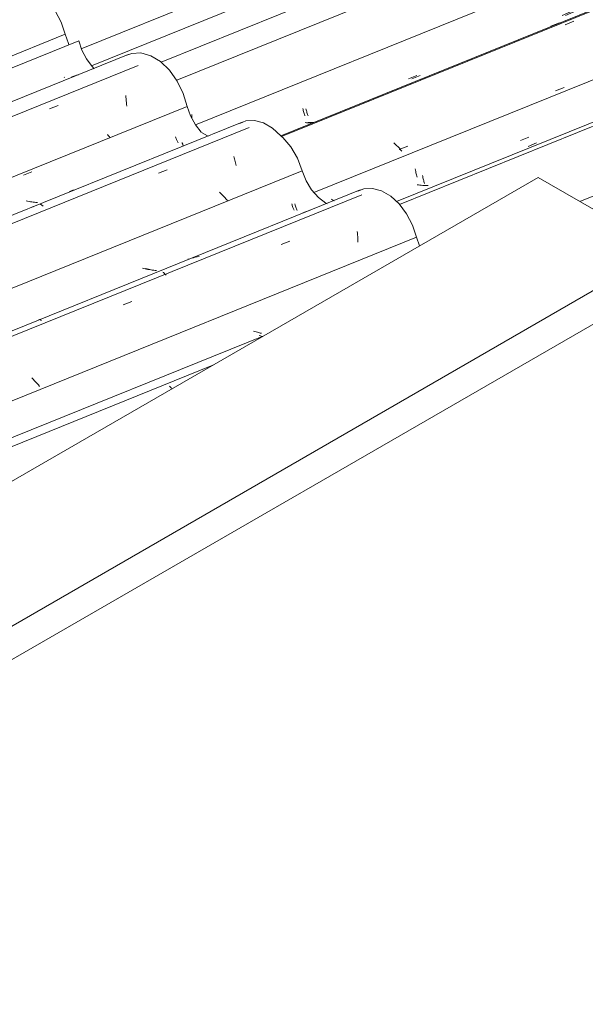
# Model space of a CAD drawing. Header units: metres. Extents: x -15.1 to 0.1, y 4 to 14.1.
# Tile 59 of 67: x -5 to -4.4, y 10.2 to 11.2. Entities that reach past the tile are written whole.
import ezdxf

# ---------------------------------------------------------------- set-up
doc = ezdxf.new("R2010")
doc.units = ezdxf.units.M
doc.layers.add('A-GLAZ-CWMG', color=7, linetype='Continuous', lineweight=5)
doc.layers.add('A-ROOF', color=7, linetype='Continuous', lineweight=5)

# ---------------------------------------------------------------- blocks, each defined once
blk = doc.blocks.new('FP_157-ISO_01')
at = {"layer": 'A-GLAZ-CWMG'}
blk.add_line((-4.016, 11.2606), (-4.5834, 11.0313), dxfattribs=at)
at = {"layer": 'A-GLAZ-CWMG', "color": 9, "true_color": 0xc0c0c0}
for p, q in [((-4.061, 11.2326), (-4.0632, 11.2328)), ((-4.0588, 11.2322), (-4.061, 11.2326)), ((-4.0567, 11.2319), (-4.0588, 11.2322)), ((-4.0545, 11.2314), (-4.0567, 11.2319)), ((-4.0524, 11.2309), (-4.0545, 11.2314)), ((-4.0502, 11.2304), (-4.0524, 11.2309)), ((-4.0926, 11.2208), (-4.0831, 11.2245)), ((-4.1522, 11.2052), (-4.1542, 11.2047)), ((-4.1501, 11.2056), (-4.1522, 11.2052)), ((-4.14, 11.2105), (-4.1396, 11.2104)), ((-4.1396, 11.2104), (-4.1391, 11.2102)), ((-4.1391, 11.2102), (-4.1386, 11.2099)), ((-4.1542, 11.2047), (-4.1552, 11.2044)), ((-4.2004, 11.1788), (-4.1998, 11.178)), ((-4.1998, 11.178), (-4.1993, 11.1771)), ((-4.1993, 11.1771), (-4.1987, 11.1762)), ((-4.1987, 11.1762), (-4.1981, 11.1752)), ((-4.1981, 11.1752), (-4.1976, 11.1742)), ((-4.1976, 11.1742), (-4.197, 11.1731)), ((-4.2666, 11.153), (-4.257, 11.1568))]:
    blk.add_line(p, q, dxfattribs=at)
blk = doc.blocks.new('FP_158-ISO_01')
at = {"layer": 'A-GLAZ-CWMG', "color": 9, "true_color": 0xc0c0c0}
for p, q in [((-4.1047, 11.2349), (-4.0954, 11.2387)), ((-4.196, 11.2218), (-4.1971, 11.2227)), ((-4.1947, 11.2209), (-4.196, 11.2218)), ((-4.1935, 11.22), (-4.1947, 11.2209)), ((-4.1922, 11.2192), (-4.1935, 11.22)), ((-4.191, 11.2183), (-4.1922, 11.2192)), ((-4.1897, 11.2175), (-4.191, 11.2183)), ((-4.1883, 11.2167), (-4.1897, 11.2175)), ((-4.187, 11.216), (-4.1883, 11.2167)), ((-4.2734, 11.1648), (-4.2642, 11.1687)), ((-4.4422, 11.0949), (-4.4329, 11.0988)), ((-4.5581, 11.0629), (-4.5579, 11.0618)), ((-4.5579, 11.0618), (-4.5576, 11.0606)), ((-4.5576, 11.0606), (-4.5574, 11.0595)), ((-4.5574, 11.0595), (-4.5571, 11.0584)), ((-4.5571, 11.0584), (-4.5568, 11.0574)), ((-4.5568, 11.0574), (-4.5565, 11.0564)), ((-4.5565, 11.0564), (-4.5562, 11.0554)), ((-4.5562, 11.0554), (-4.5559, 11.0544))]:
    blk.add_line(p, q, dxfattribs=at)
blk = doc.blocks.new('FP_159-ISO_01')
at = {"layer": 'A-GLAZ-CWMG'}
blk.add_line((-4.1456, 11.3352), (-4.7131, 11.1058), dxfattribs=at)
at = {"layer": 'A-GLAZ-CWMG', "color": 9, "true_color": 0xc0c0c0}
for p, q in [((-4.1962, 11.3089), (-4.1984, 11.309)), ((-4.1941, 11.3089), (-4.1962, 11.3089)), ((-4.1919, 11.3087), (-4.1941, 11.3089)), ((-4.1897, 11.3085), (-4.1919, 11.3087)), ((-4.1876, 11.3083), (-4.1897, 11.3085)), ((-4.1854, 11.3079), (-4.1876, 11.3083)), ((-4.2278, 11.297), (-4.2183, 11.3007)), ((-4.2742, 11.2837), (-4.2738, 11.2837)), ((-4.2738, 11.2837), (-4.2733, 11.2837)), ((-4.2868, 11.2786), (-4.2888, 11.2778)), ((-4.2848, 11.2792), (-4.2868, 11.2786)), ((-4.3355, 11.2546), (-4.3349, 11.254)), ((-4.3349, 11.254), (-4.3344, 11.2534)), ((-4.3344, 11.2534), (-4.3338, 11.2527)), ((-4.3338, 11.2527), (-4.3332, 11.252)), ((-4.3332, 11.252), (-4.3327, 11.2512)), ((-4.3327, 11.2512), (-4.3321, 11.2503)), ((-4.4015, 11.2286), (-4.392, 11.2324)), ((-4.2974, 11.1992), (-4.288, 11.2027)), ((-4.4119, 11.1561), (-4.4025, 11.1597)), ((-4.5881, 11.0975), (-4.5897, 11.099)), ((-4.5865, 11.096), (-4.5881, 11.0975)), ((-4.585, 11.0945), (-4.5865, 11.096)), ((-4.5835, 11.0929), (-4.585, 11.0945)), ((-4.5839, 11.0916), (-4.5744, 11.0951)), ((-4.5821, 11.0914), (-4.5835, 11.0929)), ((-4.5807, 11.0898), (-4.5821, 11.0914))]:
    blk.add_line(p, q, dxfattribs=at)
blk = doc.blocks.new('FP_160-ISO_01')
at = {"layer": 'A-GLAZ-CWMG', "color": 9, "true_color": 0xc0c0c0}
for p, q in [((-4.2324, 11.3088), (-4.2231, 11.3126)), ((-4.3242, 11.2948), (-4.3254, 11.2957)), ((-4.3229, 11.294), (-4.3242, 11.2948)), ((-4.3217, 11.2931), (-4.3229, 11.294)), ((-4.3204, 11.2923), (-4.3217, 11.2931)), ((-4.319, 11.2915), (-4.3204, 11.2923)), ((-4.3177, 11.2908), (-4.319, 11.2915)), ((-4.3164, 11.29), (-4.3177, 11.2908)), ((-4.315, 11.2893), (-4.3164, 11.29)), ((-4.4042, 11.2802), (-4.4046, 11.2806)), ((-4.4012, 11.2389), (-4.3919, 11.2427)), ((-4.57, 11.1691), (-4.5607, 11.173)), ((-4.6861, 11.1364), (-4.6859, 11.1353)), ((-4.6859, 11.1353), (-4.6856, 11.1342)), ((-4.6856, 11.1342), (-4.6853, 11.1332)), ((-4.6853, 11.1332), (-4.685, 11.1322)), ((-4.685, 11.1322), (-4.6847, 11.1312)), ((-4.6847, 11.1312), (-4.6844, 11.1302)), ((-4.6844, 11.1302), (-4.6841, 11.1293)), ((-4.6841, 11.1293), (-4.6838, 11.1284)), ((-4.6821, 11.1211), (-4.6836, 11.1212)), ((-4.6806, 11.1211), (-4.6821, 11.1211)), ((-4.679, 11.1211), (-4.6806, 11.1211)), ((-4.6775, 11.1211), (-4.679, 11.1211))]:
    blk.add_line(p, q, dxfattribs=at)
blk = doc.blocks.new('FP_161-ISO_01')
at = {"layer": 'A-GLAZ-CWMG'}
blk.add_line((-4.2599, 11.3973), (-4.8281, 11.1677), dxfattribs=at)
at = {"layer": 'A-GLAZ-CWMG', "color": 9, "true_color": 0xc0c0c0}
for p, q in [((-4.3541, 11.3044), (-4.3549, 11.3054)), ((-4.3533, 11.3035), (-4.3541, 11.3044)), ((-4.3525, 11.3025), (-4.3533, 11.3035)), ((-4.35, 11.3048), (-4.3502, 11.3035)), ((-4.3499, 11.3061), (-4.35, 11.3048)), ((-4.4432, 11.2977), (-4.4437, 11.298)), ((-4.4418, 11.2969), (-4.4432, 11.2977)), ((-4.4403, 11.296), (-4.4418, 11.2969)), ((-4.4389, 11.2951), (-4.4403, 11.296)), ((-4.4375, 11.2942), (-4.4389, 11.2951)), ((-4.4361, 11.2933), (-4.4375, 11.2942)), ((-4.8115, 11.1301), (-4.8115, 11.1285)), ((-4.8115, 11.1285), (-4.8115, 11.1269)), ((-4.8115, 11.1269), (-4.8115, 11.1261))]:
    blk.add_line(p, q, dxfattribs=at)
blk = doc.blocks.new('Rectangular Mullion - Telha Fibrocimento - Ondulada-V150-ISO_01')
at = {"layer": 'A-GLAZ-CWMG'}
for p, q in [((-4.3254, 11.4245), (-4.9217, 11.1835)), ((-4.2135, 11.3588), (-4.8075, 11.1187)), ((-4.0842, 11.284), (-4.6774, 11.0443)), ((-3.9542, 11.2087), (-4.3852, 11.0345))]:
    blk.add_line(p, q, dxfattribs=at)
for name in ['FP_161-ISO_01', 'FP_159-ISO_01', 'FP_160-ISO_01', 'FP_157-ISO_01', 'FP_158-ISO_01']:
    blk.add_blockref(name, (0, 0), dxfattribs=at)
blk = doc.blocks.new('FP_164-ISO_01')
at = {"layer": 'A-GLAZ-CWMG'}
blk.add_line((-4.025, 11.2614), (-4.5866, 11.0344), dxfattribs=at)
blk = doc.blocks.new('FP_165-ISO_01')
at = {"layer": 'A-GLAZ-CWMG', "color": 9, "true_color": 0xc0c0c0}
for p, q in [((-4.1131, 11.2417), (-4.1038, 11.2456)), ((-4.2818, 11.1715), (-4.2725, 11.1753)), ((-4.348, 11.1327), (-4.3495, 11.1325)), ((-4.3465, 11.1329), (-4.348, 11.1327)), ((-4.345, 11.1331), (-4.3465, 11.1329)), ((-4.3435, 11.1334), (-4.345, 11.1331)), ((-4.3421, 11.1337), (-4.3435, 11.1334)), ((-4.3406, 11.1341), (-4.3421, 11.1337)), ((-4.3391, 11.1345), (-4.3406, 11.1341)), ((-4.3377, 11.1349), (-4.3391, 11.1345)), ((-4.3598, 11.1262), (-4.3595, 11.1262)), ((-4.4505, 11.1013), (-4.4412, 11.1052)), ((-4.5661, 11.0702), (-4.5658, 11.0688)), ((-4.5658, 11.0688), (-4.5656, 11.0674)), ((-4.5656, 11.0674), (-4.5653, 11.0661)), ((-4.5653, 11.0661), (-4.565, 11.0648)), ((-4.565, 11.0648), (-4.5647, 11.0636)), ((-4.5647, 11.0636), (-4.5644, 11.0624)), ((-4.5644, 11.0624), (-4.564, 11.0612)), ((-4.5625, 11.0527), (-4.564, 11.0529)), ((-4.5609, 11.0525), (-4.5625, 11.0527)), ((-4.5594, 11.0523), (-4.5609, 11.0525)), ((-4.5579, 11.0522), (-4.5594, 11.0523)), ((-4.5564, 11.0521), (-4.5579, 11.0522)), ((-4.5548, 11.0521), (-4.5564, 11.0521)), ((-4.5533, 11.0521), (-4.5548, 11.0521)), ((-4.5518, 11.0521), (-4.5533, 11.0521)), ((-4.6571, 11.0363), (-4.6584, 11.0371)), ((-4.6558, 11.0355), (-4.6571, 11.0363)), ((-4.6552, 11.0352), (-4.6558, 11.0355))]:
    blk.add_line(p, q, dxfattribs=at)
blk = doc.blocks.new('FP_166-ISO_01')
at = {"layer": 'A-GLAZ-CWMG'}
blk.add_line((-4.1486, 11.3351), (-4.7138, 11.1067), dxfattribs=at)
at = {"layer": 'A-GLAZ-CWMG', "color": 9, "true_color": 0xc0c0c0}
for p, q in [((-4.2127, 11.3093), (-4.2147, 11.3087)), ((-4.2106, 11.3098), (-4.2127, 11.3093)), ((-4.2085, 11.3102), (-4.2106, 11.3098)), ((-4.2065, 11.3106), (-4.2085, 11.3102)), ((-4.2044, 11.311), (-4.2065, 11.3106)), ((-4.2022, 11.3112), (-4.2044, 11.311)), ((-4.2441, 11.2967), (-4.2346, 11.3006)), ((-4.3514, 11.2536), (-4.3511, 11.2536)), ((-4.3511, 11.2536), (-4.3507, 11.2536)), ((-4.3507, 11.2536), (-4.3503, 11.2535)), ((-4.3503, 11.2535), (-4.3499, 11.2534)), ((-4.3499, 11.2534), (-4.3495, 11.2532)), ((-4.3495, 11.2532), (-4.3491, 11.253)), ((-4.3491, 11.253), (-4.3486, 11.2528)), ((-4.4172, 11.227), (-4.4077, 11.2309))]:
    blk.add_line(p, q, dxfattribs=at)
blk = doc.blocks.new('FP_167-ISO_01')
at = {"layer": 'A-GLAZ-CWMG', "color": 9, "true_color": 0xc0c0c0}
for p, q in [((-4.2359, 11.3088), (-4.2266, 11.3127)), ((-4.3263, 11.2942), (-4.3276, 11.295)), ((-4.3251, 11.2933), (-4.3263, 11.2942)), ((-4.3238, 11.2925), (-4.3251, 11.2933)), ((-4.3225, 11.2917), (-4.3238, 11.2925)), ((-4.3211, 11.2909), (-4.3225, 11.2917)), ((-4.3198, 11.2902), (-4.3211, 11.2909)), ((-4.3184, 11.2895), (-4.3198, 11.2902)), ((-4.4047, 11.2389), (-4.3954, 11.2427)), ((-4.5734, 11.1691), (-4.5642, 11.1729)), ((-4.6895, 11.1365), (-4.6893, 11.1354)), ((-4.6893, 11.1354), (-4.689, 11.1343)), ((-4.689, 11.1343), (-4.6888, 11.1333)), ((-4.6888, 11.1333), (-4.6885, 11.1322)), ((-4.6885, 11.1322), (-4.6882, 11.1312)), ((-4.6882, 11.1312), (-4.6878, 11.1302)), ((-4.6878, 11.1302), (-4.6875, 11.1293)), ((-4.6875, 11.1293), (-4.6872, 11.1284)), ((-4.6855, 11.121), (-4.687, 11.1211)), ((-4.684, 11.121), (-4.6855, 11.121)), ((-4.6825, 11.1209), (-4.684, 11.121)), ((-4.681, 11.121), (-4.6825, 11.1209)), ((-4.6794, 11.121), (-4.681, 11.121)), ((-4.6779, 11.1211), (-4.6794, 11.121)), ((-4.6774, 11.1212), (-4.6779, 11.1211))]:
    blk.add_line(p, q, dxfattribs=at)
blk = doc.blocks.new('FP_168-ISO_01')
at = {"layer": 'A-GLAZ-CWMG'}
blk.add_line((-4.2815, 11.4154), (-4.8453, 11.1875), dxfattribs=at)
at = {"layer": 'A-GLAZ-CWMG', "color": 9, "true_color": 0xc0c0c0}
for p, q in [((-4.3542, 11.3743), (-4.3447, 11.378)), ((-4.3226, 11.3859), (-4.3247, 11.3863)), ((-4.3204, 11.3855), (-4.3226, 11.3859)), ((-4.3183, 11.385), (-4.3204, 11.3855)), ((-4.3161, 11.3844), (-4.3183, 11.385)), ((-4.314, 11.3838), (-4.3161, 11.3844)), ((-4.3119, 11.3832), (-4.314, 11.3838)), ((-4.4222, 11.3585), (-4.4242, 11.3579)), ((-4.4202, 11.359), (-4.4222, 11.3585)), ((-4.4181, 11.3595), (-4.4202, 11.359)), ((-4.416, 11.3599), (-4.4181, 11.3595)), ((-4.4139, 11.3603), (-4.416, 11.3599)), ((-4.4118, 11.3606), (-4.4139, 11.3603)), ((-4.4032, 11.3662), (-4.4028, 11.3661)), ((-4.4028, 11.3661), (-4.4023, 11.366)), ((-4.4023, 11.366), (-4.4018, 11.3657)), ((-4.4018, 11.3657), (-4.4013, 11.3655)), ((-4.4013, 11.3655), (-4.4008, 11.3651)), ((-4.4008, 11.3651), (-4.4003, 11.3648)), ((-4.462, 11.3324), (-4.4614, 11.3315)), ((-4.4614, 11.3315), (-4.4608, 11.3305)), ((-4.4608, 11.3305), (-4.4603, 11.3295)), ((-4.4603, 11.3295), (-4.4597, 11.3284)), ((-4.4597, 11.3284), (-4.4592, 11.3273)), ((-4.4592, 11.3273), (-4.4586, 11.3261)), ((-4.5281, 11.3068), (-4.5186, 11.3105))]:
    blk.add_line(p, q, dxfattribs=at)
blk = doc.blocks.new('Rectangular Mullion - Telha Fibrocimento - Ondulada-V163-ISO_01')
at = {"layer": 'A-GLAZ-CWMG'}
blk.add_line((-4.3507, 11.4376), (-4.9329, 11.2023), dxfattribs=at)
for name in ['FP_168-ISO_01', 'FP_166-ISO_01', 'FP_167-ISO_01', 'FP_164-ISO_01', 'FP_165-ISO_01']:
    blk.add_blockref(name, (0, 0), dxfattribs=at)
blk = doc.blocks.new('FP_192-ISO_01')
at = {"layer": 'A-GLAZ-CWMG'}
blk.add_line((-4.7885, 10.8546), (-5.8195, 10.4379), dxfattribs=at)
at = {"layer": 'A-GLAZ-CWMG', "color": 9, "true_color": 0xc0c0c0}
for p, q in [((-4.8359, 10.8315), (-4.8354, 10.831)), ((-4.8354, 10.831), (-4.8348, 10.8304)), ((-4.8348, 10.8304), (-4.8343, 10.8297)), ((-4.8343, 10.8297), (-4.8337, 10.829))]:
    blk.add_line(p, q, dxfattribs=at)
blk = doc.blocks.new('FP_193-ISO_01')
at = {"layer": 'A-GLAZ-CWMG', "color": 9, "true_color": 0xc0c0c0}
for p, q in [((-4.7361, 10.8868), (-4.7375, 10.8872)), ((-4.7346, 10.8863), (-4.7361, 10.8868)), ((-4.7338, 10.8861), (-4.7346, 10.8863))]:
    blk.add_line(p, q, dxfattribs=at)
blk = doc.blocks.new('FP_194-ISO_01')
at = {"layer": 'A-GLAZ-CWMG'}
blk.add_line((-4.6264, 11.0471), (-5.949, 10.5126), dxfattribs=at)
at = {"layer": 'A-GLAZ-CWMG', "color": 9, "true_color": 0xc0c0c0}
for p, q in [((-4.6876, 11.0229), (-4.6896, 11.0221)), ((-4.6856, 11.0236), (-4.6876, 11.0229)), ((-4.6836, 11.0242), (-4.6856, 11.0236)), ((-4.6815, 11.0248), (-4.6836, 11.0242)), ((-4.6299, 11.0015), (-4.6296, 10.9996)), ((-4.6296, 10.9996), (-4.6294, 10.9977)), ((-4.7134, 10.9871), (-4.7039, 10.9908)), ((-4.6294, 10.9977), (-4.6293, 10.9957)), ((-4.6293, 10.9957), (-4.6292, 10.9937)), ((-4.6292, 10.9937), (-4.6291, 10.9917)), ((-4.6291, 10.9917), (-4.629, 10.9897)), ((-4.8138, 10.9716), (-4.8158, 10.971)), ((-4.8118, 10.9722), (-4.8138, 10.9716)), ((-4.8097, 10.9727), (-4.8118, 10.9722)), ((-4.8077, 10.9732), (-4.8097, 10.9727)), ((-4.8056, 10.9736), (-4.8077, 10.9732)), ((-4.8035, 10.9739), (-4.8056, 10.9736)), ((-4.8432, 10.957), (-4.8426, 10.9565)), ((-4.8426, 10.9565), (-4.8421, 10.956)), ((-4.8421, 10.956), (-4.8415, 10.9554)), ((-4.8415, 10.9554), (-4.841, 10.9548)), ((-4.841, 10.9548), (-4.8404, 10.9541)), ((-4.8404, 10.9541), (-4.8398, 10.9534)), ((-4.887, 10.9208), (-4.8774, 10.9245)), ((-4.9795, 10.9048), (-4.9791, 10.9048)), ((-4.9791, 10.9048), (-4.9786, 10.9047)), ((-4.9786, 10.9047), (-4.9781, 10.9046)), ((-4.9781, 10.9046), (-4.9777, 10.9044)), ((-4.9777, 10.9044), (-4.9772, 10.9042)), ((-4.9772, 10.9042), (-4.9767, 10.9039)), ((-4.9857, 10.8392), (-4.9873, 10.8407)), ((-4.9842, 10.8376), (-4.9857, 10.8392)), ((-4.9828, 10.8361), (-4.9842, 10.8376)), ((-4.9814, 10.8346), (-4.9828, 10.8361)), ((-4.98, 10.833), (-4.9814, 10.8346)), ((-4.9787, 10.8314), (-4.98, 10.833))]:
    blk.add_line(p, q, dxfattribs=at)
blk = doc.blocks.new('FP_195-ISO_01')
at = {"layer": 'A-GLAZ-CWMG', "color": 9, "true_color": 0xc0c0c0}
for p, q in [((-4.7017, 11.0319), (-4.7014, 11.0309)), ((-4.7014, 11.0309), (-4.7011, 11.0299)), ((-4.7011, 11.0299), (-4.7008, 11.029)), ((-4.7008, 11.029), (-4.7004, 11.028)), ((-4.7004, 11.028), (-4.7001, 11.0272)), ((-4.7001, 11.0272), (-4.6998, 11.0263)), ((-4.6998, 11.0263), (-4.6994, 11.0255)), ((-4.6994, 11.0255), (-4.6991, 11.0248)), ((-4.8642, 10.9609), (-4.8657, 10.9613)), ((-4.8627, 10.9605), (-4.8642, 10.9609)), ((-4.8612, 10.9602), (-4.8627, 10.9605)), ((-4.8597, 10.9599), (-4.8612, 10.9602)), ((-4.8582, 10.9596), (-4.8597, 10.9599)), ((-4.8566, 10.9594), (-4.8582, 10.9596)), ((-4.8551, 10.9592), (-4.8566, 10.9594)), ((-4.8536, 10.9591), (-4.8551, 10.9592))]:
    blk.add_line(p, q, dxfattribs=at)
blk = doc.blocks.new('FP_196-ISO_01')
at = {"layer": 'A-GLAZ-CWMG'}
blk.add_line((-4.756, 11.1217), (-6.0783, 10.5873), dxfattribs=at)
at = {"layer": 'A-GLAZ-CWMG', "color": 9, "true_color": 0xc0c0c0}
for p, q in [((-4.8481, 11.0656), (-4.8385, 11.0693)), ((-4.9441, 11.0461), (-4.946, 11.0454)), ((-4.9421, 11.0468), (-4.9441, 11.0461)), ((-4.9401, 11.0474), (-4.9421, 11.0468)), ((-4.938, 11.048), (-4.9401, 11.0474)), ((-4.9777, 11.0314), (-4.9772, 11.0312)), ((-4.9772, 11.0312), (-4.9767, 11.0309)), ((-4.9767, 11.0309), (-4.9762, 11.0306)), ((-4.9762, 11.0306), (-4.9757, 11.0302)), ((-4.9757, 11.0302), (-4.9751, 11.0297)), ((-4.9751, 11.0297), (-4.9746, 11.0292))]:
    blk.add_line(p, q, dxfattribs=at)
blk = doc.blocks.new('FP_197-ISO_01')
at = {"layer": 'A-GLAZ-CWMG', "color": 9, "true_color": 0xc0c0c0}
for p, q in [((-4.8293, 11.1054), (-4.8289, 11.1045)), ((-4.8289, 11.1045), (-4.8286, 11.1035)), ((-4.8286, 11.1035), (-4.8283, 11.1027)), ((-4.8283, 11.1027), (-4.8279, 11.1018)), ((-4.8279, 11.1018), (-4.8276, 11.101)), ((-4.8276, 11.101), (-4.8272, 11.1002)), ((-4.8272, 11.1002), (-4.8269, 11.0995)), ((-4.8269, 11.0995), (-4.8265, 11.0988)), ((-4.9918, 11.0348), (-4.9933, 11.0351)), ((-4.9903, 11.0345), (-4.9918, 11.0348)), ((-4.9887, 11.0342), (-4.9903, 11.0345)), ((-4.9872, 11.034), (-4.9887, 11.0342)), ((-4.9857, 11.0338), (-4.9872, 11.034)), ((-4.9842, 11.0336), (-4.9857, 11.0338)), ((-4.9827, 11.0335), (-4.9842, 11.0336)), ((-4.9811, 11.0334), (-4.9827, 11.0335))]:
    blk.add_line(p, q, dxfattribs=at)
blk = doc.blocks.new('FP_198-ISO_01')
at = {"layer": 'A-GLAZ-CWMG'}
blk.add_line((-4.8703, 11.1838), (-6.1887, 10.651), dxfattribs=at)
blk = doc.blocks.new('Rectangular Mullion - Telha Fibrocimento - Ondulada-1909027-ISO_01')
at = {"layer": 'A-GLAZ-CWMG'}
for p, q in [((-4.9357, 11.211), (-6.2434, 10.6826)), ((-4.5646, 10.9952), (-5.8707, 10.4674)), ((-4.5646, 10.9952), (-4.5614, 10.9857))]:
    blk.add_line(p, q, dxfattribs=at)
for points in [[(-4.9357, 11.211, 0), (-4.9323, 11.2007, 0), (-4.9273, 11.1911, 0), (-4.9211, 11.1827, 0), (-4.9188, 11.1803, 0)], [(-4.7588, 11.1203, 0), (-4.7521, 11.1229, 0), (-4.7427, 11.1234, 0), (-4.7327, 11.1207, 0), (-4.7229, 11.115, 0), (-4.7136, 11.1066, 0), (-4.713, 11.1059, 0)], [(-4.801, 11.1104, 0), (-4.7943, 11.1067, 0), (-4.7931, 11.1062, 0)], [(-4.6292, 11.0458, 0), (-4.6226, 11.0484, 0), (-4.613, 11.0488, 0), (-4.603, 11.0461, 0), (-4.593, 11.0403, 0), (-4.5837, 11.0318, 0), (-4.5756, 11.021, 0), (-4.5691, 11.0086, 0), (-4.5646, 10.9952, 0)]]:
    blk.add_polyline3d(points, dxfattribs=at)
for name in ['FP_198-ISO_01', 'FP_196-ISO_01', 'FP_197-ISO_01', 'FP_194-ISO_01', 'FP_195-ISO_01', 'FP_193-ISO_01', 'FP_192-ISO_01']:
    blk.add_blockref(name, (0, 0), dxfattribs=at)
blk = doc.blocks.new('FP_201-ISO_01')
at = {"layer": 'A-GLAZ-CWMG', "color": 9, "true_color": 0xc0c0c0}
for p, q in [((-4.7423, 10.8916), (-4.7438, 10.8921)), ((-4.7409, 10.8912), (-4.7423, 10.8916)), ((-4.7394, 10.8908), (-4.7409, 10.8912)), ((-4.7379, 10.8904), (-4.7394, 10.8908)), ((-4.7363, 10.89), (-4.7379, 10.8904)), ((-4.7348, 10.8897), (-4.7363, 10.89))]:
    blk.add_line(p, q, dxfattribs=at)
blk = doc.blocks.new('FP_202-ISO_01')
at = {"layer": 'A-GLAZ-CWMG'}
blk.add_line((-4.6249, 11.0419), (-5.9431, 10.5092), dxfattribs=at)
blk = doc.blocks.new('FP_203-ISO_01')
at = {"layer": 'A-GLAZ-CWMG', "color": 9, "true_color": 0xc0c0c0}
for p, q in [((-4.6983, 11.0318), (-4.6979, 11.0306)), ((-4.6979, 11.0306), (-4.6976, 11.0295)), ((-4.6976, 11.0295), (-4.6972, 11.0284)), ((-4.6972, 11.0284), (-4.6968, 11.0273)), ((-4.6968, 11.0273), (-4.6965, 11.0263)), ((-4.6965, 11.0263), (-4.6961, 11.0253)), ((-4.6961, 11.0253), (-4.6957, 11.0244)), ((-4.8607, 10.9605), (-4.8622, 10.9609)), ((-4.8592, 10.9601), (-4.8607, 10.9605)), ((-4.8577, 10.9598), (-4.8592, 10.9601)), ((-4.8561, 10.9594), (-4.8577, 10.9598)), ((-4.8546, 10.9591), (-4.8561, 10.9594)), ((-4.8531, 10.9589), (-4.8546, 10.9591)), ((-4.8516, 10.9587), (-4.8531, 10.9589)), ((-4.8501, 10.9585), (-4.8516, 10.9587))]:
    blk.add_line(p, q, dxfattribs=at)
blk = doc.blocks.new('FP_204-ISO_01')
at = {"layer": 'A-GLAZ-CWMG'}
blk.add_line((-4.7486, 11.1156), (-6.0691, 10.5819), dxfattribs=at)
at = {"layer": 'A-GLAZ-CWMG', "color": 9, "true_color": 0xc0c0c0}
for p, q in [((-4.7653, 11.0839), (-4.7649, 11.0826)), ((-4.7649, 11.0826), (-4.7646, 11.0813)), ((-4.7646, 11.0813), (-4.7642, 11.0799)), ((-4.7642, 11.0799), (-4.7638, 11.0785)), ((-4.7638, 11.0785), (-4.7635, 11.077)), ((-4.7635, 11.077), (-4.7632, 11.0756)), ((-4.7632, 11.0756), (-4.7629, 11.0741)), ((-4.7795, 11.0433), (-4.781, 11.0448)), ((-4.778, 11.0418), (-4.7795, 11.0433)), ((-4.7765, 11.0403), (-4.778, 11.0418)), ((-4.7751, 11.0387), (-4.7765, 11.0403)), ((-4.7738, 11.0372), (-4.7751, 11.0387)), ((-4.7724, 11.0356), (-4.7738, 11.0372))]:
    blk.add_line(p, q, dxfattribs=at)
blk = doc.blocks.new('FP_205-ISO_01')
at = {"layer": 'A-GLAZ-CWMG', "color": 9, "true_color": 0xc0c0c0}
for p, q in [((-4.8222, 11.0994), (-4.8219, 11.0984)), ((-4.8219, 11.0984), (-4.8215, 11.0975)), ((-4.8215, 11.0975), (-4.8212, 11.0966)), ((-4.8212, 11.0966), (-4.8209, 11.0957)), ((-4.8209, 11.0957), (-4.8206, 11.0952)), ((-4.9965, 11.0633), (-4.9871, 11.0672)), ((-4.9851, 11.0287), (-4.9862, 11.029))]:
    blk.add_line(p, q, dxfattribs=at)
blk = doc.blocks.new('FP_206-ISO_01')
at = {"layer": 'A-GLAZ-CWMG'}
blk.add_line((-4.8814, 11.1959), (-6.2056, 10.6608), dxfattribs=at)
at = {"layer": 'A-GLAZ-CWMG', "color": 9, "true_color": 0xc0c0c0}
for p, q in [((-4.9381, 11.1731), (-4.9401, 11.1725)), ((-4.9361, 11.1736), (-4.9381, 11.1731)), ((-4.9421, 11.1718), (-4.9441, 11.1711)), ((-4.9401, 11.1725), (-4.9421, 11.1718)), ((-4.8841, 11.1509), (-4.8839, 11.149)), ((-4.8839, 11.149), (-4.8836, 11.1471)), ((-4.8836, 11.1471), (-4.8834, 11.1452)), ((-4.8834, 11.1452), (-4.8833, 11.1432)), ((-4.8833, 11.1432), (-4.8831, 11.1412)), ((-4.8831, 11.1412), (-4.883, 11.1392)), ((-4.9678, 11.1361), (-4.9582, 11.1398)), ((-4.9032, 11.107), (-4.9042, 11.1082)), ((-4.9022, 11.1057), (-4.9032, 11.107)), ((-4.9013, 11.1044), (-4.9022, 11.1057))]:
    blk.add_line(p, q, dxfattribs=at)
blk = doc.blocks.new('FP_207-ISO_01')
at = {"layer": 'A-GLAZ-CWMG', "color": 9, "true_color": 0xc0c0c0}
blk.add_line((-4.9518, 11.1712), (-4.9514, 11.1706), dxfattribs=at)
blk = doc.blocks.new('Rectangular Mullion - Telha Fibrocimento - Ondulada-V200-ISO_01')
at = {"layer": 'A-GLAZ-CWMG'}
for p, q in [((-4.9506, 11.2181), (-6.2567, 10.6903)), ((-4.8166, 11.1388), (-6.1207, 10.6118)), ((-4.6903, 11.0682), (-5.9968, 10.5402)), ((-4.7325, 10.8869), (-5.8294, 10.4436))]:
    blk.add_line(p, q, dxfattribs=at)
for points in [[(-5.0153, 11.2687, 0), (-5.0086, 11.2713, 0), (-4.9991, 11.2717, 0), (-4.989, 11.269, 0), (-4.9791, 11.2632, 0), (-4.9698, 11.2547, 0), (-4.9616, 11.2439, 0), (-4.9551, 11.2315, 0), (-4.9506, 11.2181, 0)], [(-4.9506, 11.2181, 0), (-4.9471, 11.2079, 0), (-4.9466, 11.2066, 0)], [(-4.884, 11.1947, 0), (-4.8775, 11.1971, 0), (-4.8673, 11.1976, 0), (-4.8565, 11.1946, 0), (-4.8459, 11.1881, 0), (-4.836, 11.1786, 0), (-4.8275, 11.1668, 0), (-4.8209, 11.1532, 0), (-4.8166, 11.1388, 0)], [(-4.8166, 11.1388, 0), (-4.8129, 11.1284, 0), (-4.8076, 11.1188, 0), (-4.8011, 11.1106, 0)], [(-4.713, 11.106, 0), (-4.7116, 11.1047, 0), (-4.7026, 11.0944, 0), (-4.6954, 11.0819, 0), (-4.6903, 11.0682, 0)], [(-4.6903, 11.0682, 0), (-4.6859, 11.0571, 0), (-4.6799, 11.0471, 0), (-4.6725, 11.0388, 0), (-4.6644, 11.0327, 0), (-4.6629, 11.0319, 0)]]:
    blk.add_polyline3d(points, dxfattribs=at)
for name in ['FP_206-ISO_01', 'FP_207-ISO_01', 'FP_204-ISO_01', 'FP_205-ISO_01', 'FP_202-ISO_01', 'FP_203-ISO_01', 'FP_201-ISO_01']:
    blk.add_blockref(name, (0, 0), dxfattribs=at)
blk = doc.blocks.new('RUFO_1_ - RUFO_1_-1923193-ISO_01')
at = {"layer": 'A-ROOF'}
for p, q in [((-5.6649, 10.3486), (-4.431, 11.061)), ((-4.431, 11.061), (-4.2931, 10.9814)), ((-5.6649, 10.1894), (-4.2931, 10.9814)), ((-5.6649, 10.1526), (-4.2931, 10.9446))]:
    blk.add_line(p, q, dxfattribs=at)

msp = doc.modelspace()

# ---------------------------------------------------------------- block references
at = {"layer": 'A-GLAZ-CWMG'}
for name in ['Rectangular Mullion - Telha Fibrocimento - Ondulada-V163-ISO_01', 'Rectangular Mullion - Telha Fibrocimento - Ondulada-V200-ISO_01', 'Rectangular Mullion - Telha Fibrocimento - Ondulada-V150-ISO_01', 'Rectangular Mullion - Telha Fibrocimento - Ondulada-1909027-ISO_01']:
    msp.add_blockref(name, (0, 0), dxfattribs=at)
at = {"layer": 'A-ROOF'}
msp.add_blockref('RUFO_1_ - RUFO_1_-1923193-ISO_01', (0, 0), dxfattribs=at)

doc.saveas('drawing.dxf')
